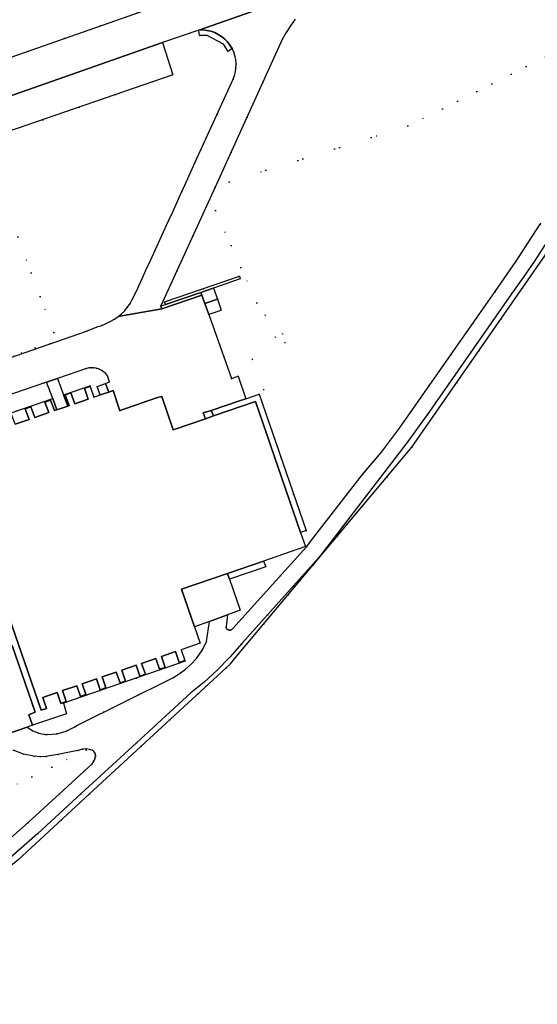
# Model space of a CAD drawing. Header units: metres. Extents: x 174791 to 179073, y 406431 to 409043.
# Tile 232 of 256: x 177705 to 177792, y 406965 to 407130. Entities that reach past the tile are written whole.
import ezdxf

# ---------------------------------------------------------------- set-up
doc = ezdxf.new("R2010")
doc.units = ezdxf.units.M
doc.linetypes.add('DOT', pattern=[6.35, 0, -6.35])
for name, color, linetype in [('panden', 254, 'Continuous'), ('scheiding_hek', 254, 'Continuous'), ('terreindeelbegroeid', 254, 'DOT'), ('wegdeel_molgoot', 254, 'Continuous'), ('wegdeel_parkeervlak', 254, 'Continuous'), ('wegdeel_rijbaan', 254, 'Continuous'), ('wegdeel_voetpad', 254, 'Continuous')]:
    doc.layers.add(name, color=color, linetype=linetype)

msp = doc.modelspace()

# ---------------------------------------------------------------- linework, layer by layer
at = {"layer": 'panden'}
msp.add_polyline3d([(177704.547, 407061.973, 0), (177706.861, 407062.766, 0), (177706.217, 407064.541, 0), (177707.168, 407064.886, 0), (177707.818, 407063.094, 0), (177710.155, 407063.894, 0), (177709.515, 407065.658, 0), (177710.466, 407066.004, 0), (177711.112, 407064.222, 0), (177711.541, 407064.369, 0), (177713.361, 407064.993, 0), (177713.576, 407065.066, 0), (177712.917, 407066.882, 0), (177713.868, 407067.227, 0), (177714.533, 407065.394, 0), (177716.762, 407066.158, 0), (177716.176, 407067.98, 0), (177717.12, 407068.283, 0), (177717.7, 407066.479, 0), (177718.783, 407066.85, 0), (177720.218, 407067.342, 0), (177720.935, 407067.588, 0), (177722.094, 407064.204, 0), (177722.391, 407064.342, 0), (177725.209, 407065.318, 0), (177725.49, 407065.417, 0), (177728.396, 407066.421, 0), (177729.139, 407066.58, 0), (177731.028, 407061.019, 0), (177736.42, 407062.874, 0), (177737.769, 407063.338, 0), (177744.822, 407065.764, 0), (177752.384, 407043.812, 0), (177753.198, 407041.449, 0), (177746.157, 407039.024, 0), (177740.106, 407036.939, 0), (177732.412, 407034.289, 0), (177734.583, 407027.986, 0), (177735.525, 407025.252, 0), (177732.352, 407024.159, 0), (177732.966, 407022.375, 0), (177732.038, 407022.02, 0), (177731.413, 407023.835, 0), (177729.052, 407023.022, 0), (177729.685, 407021.186, 0), (177728.721, 407020.876, 0), (177728.095, 407022.693, 0), (177725.729, 407021.878, 0), (177726.357, 407020.056, 0), (177725.422, 407019.742, 0), (177724.797, 407021.557, 0), (177722.413, 407020.735, 0), (177723.041, 407018.912, 0), (177722.113, 407018.588, 0), (177721.484, 407020.415, 0), (177719.108, 407019.597, 0), (177719.734, 407017.778, 0), (177718.79, 407017.454, 0), (177718.164, 407019.271, 0), (177715.775, 407018.449, 0), (177716.402, 407016.63, 0), (177715.477, 407016.335, 0), (177714.858, 407018.133, 0), (177712.473, 407017.311, 0), (177713.104, 407015.48, 0), (177712.6, 407015.309, 0), (177712.185, 407015.168, 0), (177711.556, 407016.995, 0), (177709.169, 407016.173, 0), (177709.804, 407014.328, 0), (177708.869, 407014.007, 0), (177692.943, 407060.014, 0)], dxfattribs=at)
at = {"layer": 'scheiding_hek'}
msp.add_line((177716.977, 407000), (177739.883, 407021.144), dxfattribs=at)
for points in [[(177741.542, 407022.926, 0), (177771.019, 407058.101, 0), (177793.324, 407090.141, 0), (177889.941, 407250, 0)], [(177739.883, 407021.144, 0), (177740.618, 407021.823, 0), (177741.542, 407022.926, 0)], [(177716.977, 407000, 0), (177704.947, 406988.895, 0), (177673.965, 406964.066, 0)]]:
    msp.add_polyline3d(points, dxfattribs=at)
at = {"layer": 'terreindeelbegroeid'}
for points in [[(177743.248, 407137.294, 0), (177650.179, 407104.673, 0), (177641.887, 407101.52, 0), (177639.219, 407100.774, 0), (177638.14, 407100.718, 0), (177637.06, 407100.733, 0), (177635.984, 407100.818, 0), (177634.915, 407100.973, 0), (177633.858, 407101.198, 0), (177632.819, 407101.492, 0), (177631.849, 407101.834, 0), (177630.902, 407102.237, 0), (177629.982, 407102.697, 0), (177629.093, 407103.214, 0), (177628.237, 407103.786, 0), (177627.419, 407104.409, 0), (177626.641, 407105.083, 0), (177625.907, 407105.803, 0), (177602.046, 407174.372, 0)], [(177807.51, 407130.543, 0), (177770.392, 407111.932, 0), (177740.425, 407102.575, 0), (177738.106, 407097.779, 0), (177745.026, 407082.314, 0), (177746.519, 407080.194, 0), (177748.139, 407076.528, 0), (177749.375, 407077.146, 0), (177749.79, 407075.585, 0), (177744.268, 407072.848, 0), (177746.248, 407067.724, 0), (177745.439, 407066.98, 0), (177743.191, 407066.215, 0), (177741.89, 407069.997, 0), (177740.786, 407069.609, 0), (177737.022, 407080.322, 0), (177738.994, 407081.011, 0), (177739.017, 407081.247, 0), (177738.43, 407082.906, 0), (177737.796, 407084.765, 0), (177742.274, 407086.291, 0), (177742.136, 407086.74, 0), (177729.589, 407082.468, 0), (177729.722, 407082.016, 0), (177728.952, 407081.781, 0), (177738.078, 407101.678, 0), (177749.31, 407126.416, 0), (177749.976, 407127.594, 0), (177750.705, 407128.734, 0), (177751.496, 407129.833, 0)], [(177793.324, 407090.141, 0), (177771.019, 407058.101, 0), (177741.542, 407022.926, 0), (177740.618, 407021.823, 0), (177739.883, 407021.144, 0), (177716.977, 407000, 0), (177704.947, 406988.895, 0), (177673.965, 406964.066, 0), (177673.627, 406964.517, 0), (177672.821, 406963.965, 0), (177673.163, 406963.508, 0), (177669.797, 406961.294, 0), (177669.466, 406961.716, 0), (177668.665, 406961.163, 0), (177668.943, 406960.808, 0), (177639.322, 406941.864, 0), (177608.274, 406923.287, 0), (177581.062, 406910.363, 0), (177554.219, 406899.809, 0), (177500, 406879.905, 0), (177457.699, 406864.376, 0), (177411.534, 406996.388, 0), (177410.271, 407000, 0), (177365.229, 407128.539, 0)], [(177703.077, 407110.867, 0), (177730.97, 407120.514, 0), (177729.224, 407125.944, 0), (177735.35, 407128.012, 0), (177735.425, 407127.08, 0), (177736.706, 407127.067, 0), (177739.45, 407125.627, 0), (177740.224, 407124.426, 0), (177740.892, 407124.895, 0), (177741.167, 407124.293, 0), (177741.371, 407123.664, 0), (177741.504, 407123.015, 0), (177741.562, 407122.356, 0), (177741.546, 407121.695, 0), (177741.454, 407121.039, 0), (177741.29, 407120.398, 0), (177741.054, 407119.78, 0), (177734.675, 407105.763, 0), (177733.011, 407102.108, 0), (177732.489, 407100.96, 0), (177730.94, 407097.557, 0), (177730.256, 407096.055, 0), (177726.919, 407088.783, 0), (177726.679, 407088.26, 0), (177725.859, 407086.473, 0), (177724.797, 407084.158, 0), (177724.165, 407082.857, 0), (177723.823, 407082.155, 0), (177723.389, 407081.556, 0), (177723.099, 407081.218, 0), (177722.907, 407080.995, 0), (177722.89, 407080.979, 0), (177722.38, 407080.476, 0), (177721.811, 407080.003, 0), (177721.157, 407079.561, 0), (177720.474, 407079.165, 0), (177719.765, 407078.817, 0), (177719.034, 407078.52, 0), (177718.284, 407078.274, 0), (177716.5, 407077.572, 0), (177682.051, 407065.597, 0)], [(177681.123, 407065.57, 0), (177707.886, 407074.746, 0), (177710.994, 407077.316, 0), (177704.949, 407093.345, 0)], [(177672.53, 406964.42, 0), (177694.48, 406981.59, 0), (177702.3, 406988.07, 0), (177708.35, 406993.38, 0), (177715.536, 407000, 0), (177724.85, 407008.58, 0), (177733.97, 407016.93, 0), (177736.197, 407018.745, 0), (177738.32, 407020.68, 0), (177740.493, 407022.886, 0), (177742.54, 407025.21, 0), (177755.48, 407039.67, 0), (177770.22, 407058.83, 0), (177773.6, 407063.55, 0), (177787.75, 407083.82, 0), (177789.716, 407086.526, 0), (177791.6, 407089.29, 0), (177793.756, 407092.673, 0)], [(177704.193, 407007.343, 0), (177705.91, 407006.66, 0), (177707.644, 407006.301, 0), (177708.656, 407006.227, 0), (177709.67, 407006.255, 0), (177711.7, 407006.61, 0), (177715.04, 407007.25, 0), (177715.235, 407007.332, 0), (177715.828, 407007.494, 0), (177716.433, 407007.531, 0), (177717.05, 407007.44, 0), (177717.447, 407007.302, 0), (177717.621, 407007.197, 0), (177717.774, 407007.059, 0), (177717.9, 407006.88, 0), (177717.964, 407006.737, 0), (177718.005, 407006.545, 0), (177718, 407006.305, 0), (177717.91, 407005.92, 0), (177717.862, 407005.777, 0), (177717.723, 407005.486, 0), (177716.443, 407007.364, 0), (177701.546, 407000, 0)]]:
    msp.add_polyline3d(points, dxfattribs=at)
for points in [[(177831.483, 407159.906, 0), (177816.003, 407134.283, 0), (177792.53, 407095.48, 0), (177788.54, 407089.28, 0), (177785.01, 407084.21, 0), (177768.95, 407061.29, 0), (177765.93, 407057.26, 0), (177762.76, 407053.52, 0), (177755.184, 407043.754, 0), (177753.31, 407044.132, 0), (177745.439, 407066.98, 0), (177746.248, 407067.724, 0), (177744.268, 407072.848, 0), (177749.79, 407075.585, 0), (177749.375, 407077.146, 0), (177748.139, 407076.528, 0), (177746.519, 407080.194, 0), (177745.026, 407082.314, 0), (177738.106, 407097.779, 0), (177740.425, 407102.575, 0), (177770.392, 407111.932, 0), (177807.51, 407130.543, 0), (177820.484, 407150.892, 0), (177830.83, 407160.602, 0)], [(177682.903, 407051.88, 0), (177660.512, 407045.453, 0), (177650.64, 407070.982, 0), (177664.379, 407074.745, 0), (177675.626, 407082.594, 0), (177704.949, 407093.345, 0), (177710.994, 407077.316, 0), (177707.886, 407074.746, 0), (177681.123, 407065.57, 0), (177683.375, 407056.505, 0)], [(177719.7, 407068.776, 0), (177718.28, 407068.272, 0), (177718.783, 407066.85, 0), (177717.7, 407066.479, 0), (177717.12, 407068.283, 0), (177717.081, 407068.397, 0), (177712.654, 407066.883, 0), (177711.627, 407069.628, 0), (177716.465, 407071.278, 0), (177716.873, 407071.377, 0), (177717.29, 407071.422, 0), (177717.71, 407071.41, 0), (177718.124, 407071.344, 0), (177718.526, 407071.223, 0), (177718.963, 407071.02, 0), (177719.364, 407070.754, 0), (177719.72, 407070.43, 0), (177720.023, 407070.055, 0), (177720.321, 407069.029, 0)], [(177710.833, 407066.261, 0), (177696.62, 407061.401, 0), (177696.012, 407063.158, 0), (177691.244, 407061.544, 0), (177690.991, 407062.592, 0), (177709.806, 407069.007, 0)], [(177755.184, 407043.754, 0), (177753.35, 407041.39, 0), (177741.01, 407027.74, 0), (177740.921, 407027.607, 0), (177740.843, 407027.531, 0), (177740.755, 407027.476, 0), (177740.657, 407027.441, 0), (177740.549, 407027.427, 0), (177740.39, 407027.44, 0), (177740.228, 407027.488, 0), (177740.126, 407027.542, 0), (177740.042, 407027.613, 0), (177739.976, 407027.7, 0), (177739.927, 407027.804, 0), (177739.89, 407027.97, 0), (177740.123, 407030.014, 0), (177742.266, 407030.799, 0), (177740.447, 407035.971, 0), (177746.534, 407038.064, 0), (177746.157, 407039.024, 0), (177753.198, 407041.449, 0), (177752.384, 407043.812, 0), (177753.31, 407044.132, 0)], [(177706.527, 407011.205, 0), (177707.45, 407011.523, 0), (177713.137, 407013.399, 0), (177712.634, 407015.19, 0), (177733.005, 407022.262, 0), (177732.966, 407022.375, 0), (177732.352, 407024.159, 0), (177735.525, 407025.252, 0), (177734.583, 407027.986, 0), (177737.117, 407028.913, 0), (177736.59, 407025.54, 0), (177735.932, 407024.118, 0), (177734.92, 407022.68, 0), (177734.042, 407021.736, 0), (177733.081, 407020.876, 0), (177732.048, 407020.105, 0), (177730.95, 407019.43, 0), (177714.98, 407011.54, 0), (177714.523, 407011.224, 0), (177713.087, 407010.485, 0), (177711.553, 407010.057, 0), (177709.92, 407009.94, 0), (177709.547, 407009.96, 0), (177708.479, 407010.157, 0), (177707.487, 407010.561, 0)], [(177717.723, 407005.486, 0), (177717.671, 407005.379, 0), (177717.412, 407005.029, 0), (177711.944, 407000, 0), (177706.694, 406995.195, 0), (177700.706, 406989.939, 0), (177696.25, 406986.2, 0), (177686.261, 406978.261, 0), (177686.181, 406978.467, 0), (177682.097, 406990.734, 0), (177684.849, 406991.732, 0), (177681.829, 406998.699, 0), (177684.662, 407000, 0), (177687.517, 407001.311, 0), (177694.244, 407004.4, 0), (177695.474, 407000, 0), (177696.211, 406997.363, 0), (177701.546, 407000, 0), (177716.443, 407007.364, 0)]]:
    msp.add_polyline3d(points, close=True, dxfattribs=at)
at = {"layer": 'wegdeel_molgoot'}
msp.add_polyline3d([(177735.832, 407083.568, 0), (177729.121, 407081.283, 0), (177728.952, 407081.781, 0), (177729.722, 407082.016, 0), (177735.66, 407084.038, 0)], close=True, dxfattribs=at)
at = {"layer": 'wegdeel_parkeervlak'}
msp.add_polyline3d([(177701.314, 407116.168, 0), (177729.224, 407125.944, 0), (177730.97, 407120.514, 0), (177703.077, 407110.867, 0)], close=True, dxfattribs=at)
at = {"layer": 'wegdeel_rijbaan'}
for points in [[(177819.752, 407157.694, 0), (177782.299, 407144.518, 0), (177763.35, 407137.851, 0), (177758.654, 407136.199, 0), (177735.35, 407128.012, 0), (177729.224, 407125.944, 0), (177701.314, 407116.168, 0), (177689.322, 407111.966, 0), (177682.905, 407109.717, 0), (177650.345, 407098.307, 0), (177630.894, 407091.473, 0), (177628.851, 407097.343, 0), (177639.219, 407100.774, 0), (177641.887, 407101.52, 0), (177650.179, 407104.673, 0), (177743.248, 407137.294, 0), (177754.585, 407141.344, 0), (177815.378, 407162.35, 0)], [(177751.496, 407129.833, 0), (177750.705, 407128.734, 0), (177749.976, 407127.594, 0), (177749.31, 407126.416, 0), (177738.078, 407101.678, 0), (177728.952, 407081.781, 0), (177729.121, 407081.283, 0), (177721.811, 407080.003, 0), (177722.38, 407080.476, 0), (177722.89, 407080.979, 0), (177722.907, 407080.995, 0), (177723.099, 407081.218, 0), (177723.389, 407081.556, 0), (177723.823, 407082.155, 0), (177724.165, 407082.857, 0), (177724.797, 407084.158, 0), (177725.859, 407086.473, 0), (177726.679, 407088.26, 0), (177726.919, 407088.783, 0), (177730.256, 407096.055, 0), (177730.94, 407097.557, 0), (177732.489, 407100.96, 0), (177733.011, 407102.108, 0), (177734.675, 407105.763, 0), (177741.054, 407119.78, 0), (177741.29, 407120.398, 0), (177741.454, 407121.039, 0), (177741.546, 407121.695, 0), (177741.562, 407122.356, 0), (177741.504, 407123.015, 0), (177741.371, 407123.664, 0), (177741.167, 407124.293, 0), (177740.892, 407124.895, 0), (177740.546, 407125.471, 0), (177740.136, 407126.003, 0), (177739.667, 407126.485, 0), (177739.147, 407126.909, 0), (177738.581, 407127.272, 0), (177737.978, 407127.567, 0), (177737.344, 407127.791, 0), (177736.69, 407127.941, 0), (177736.022, 407128.015, 0), (177735.35, 407128.012, 0), (177758.654, 407136.199, 0)], [(177701.471, 407009.464, 0), (177706.527, 407011.205, 0), (177707.487, 407010.561, 0), (177708.479, 407010.157, 0), (177709.547, 407009.96, 0), (177709.92, 407009.94, 0), (177711.553, 407010.057, 0), (177713.087, 407010.485, 0), (177714.523, 407011.224, 0), (177714.98, 407011.54, 0), (177730.95, 407019.43, 0), (177732.048, 407020.105, 0), (177733.081, 407020.876, 0), (177734.042, 407021.736, 0), (177734.92, 407022.68, 0), (177735.932, 407024.118, 0), (177736.59, 407025.54, 0), (177737.117, 407028.913, 0), (177740.123, 407030.014, 0), (177739.89, 407027.97, 0), (177739.927, 407027.804, 0), (177739.976, 407027.7, 0), (177740.042, 407027.613, 0), (177740.126, 407027.542, 0), (177740.228, 407027.488, 0), (177740.39, 407027.44, 0), (177740.549, 407027.427, 0), (177740.657, 407027.441, 0), (177740.755, 407027.476, 0), (177740.843, 407027.531, 0), (177740.921, 407027.607, 0), (177741.01, 407027.74, 0), (177753.35, 407041.39, 0), (177755.184, 407043.754, 0), (177762.76, 407053.52, 0), (177765.93, 407057.26, 0), (177768.95, 407061.29, 0), (177785.01, 407084.21, 0), (177788.54, 407089.28, 0), (177792.53, 407095.48, 0)], [(177793.756, 407092.673, 0), (177791.6, 407089.29, 0), (177789.716, 407086.526, 0), (177787.75, 407083.82, 0), (177773.6, 407063.55, 0), (177770.22, 407058.83, 0), (177755.48, 407039.67, 0), (177742.54, 407025.21, 0), (177740.493, 407022.886, 0), (177738.32, 407020.68, 0), (177736.197, 407018.745, 0), (177733.97, 407016.93, 0), (177724.85, 407008.58, 0), (177715.536, 407000, 0), (177708.35, 406993.38, 0), (177702.3, 406988.07, 0), (177694.48, 406981.59, 0), (177672.53, 406964.42, 0)], [(177682.051, 407065.597, 0), (177716.5, 407077.572, 0), (177718.284, 407078.274, 0), (177719.034, 407078.52, 0), (177719.765, 407078.817, 0), (177720.474, 407079.165, 0), (177721.157, 407079.561, 0), (177721.811, 407080.003, 0), (177729.121, 407081.283, 0), (177735.832, 407083.568, 0), (177736.336, 407082.193, 0), (177736.946, 407080.528, 0), (177737.022, 407080.322, 0), (177740.786, 407069.609, 0), (177741.89, 407069.997, 0), (177743.191, 407066.215, 0), (177742.166, 407065.866, 0), (177737.393, 407064.24, 0), (177736.064, 407063.838, 0), (177736.42, 407062.874, 0), (177731.028, 407061.019, 0), (177729.139, 407066.58, 0), (177728.396, 407066.421, 0), (177725.49, 407065.417, 0), (177725.209, 407065.318, 0), (177722.391, 407064.342, 0), (177722.094, 407064.204, 0), (177720.935, 407067.588, 0), (177720.218, 407067.342, 0), (177719.7, 407068.776, 0), (177720.321, 407069.029, 0), (177720.023, 407070.055, 0), (177719.72, 407070.43, 0), (177719.364, 407070.754, 0), (177718.963, 407071.02, 0), (177718.526, 407071.223, 0), (177718.124, 407071.344, 0), (177717.71, 407071.41, 0), (177717.29, 407071.422, 0), (177716.873, 407071.377, 0), (177716.465, 407071.278, 0), (177711.627, 407069.628, 0), (177709.806, 407069.007, 0), (177690.991, 407062.592, 0)], [(177700.706, 406989.939, 0), (177706.694, 406995.195, 0), (177711.944, 407000, 0), (177717.412, 407005.029, 0), (177717.671, 407005.379, 0), (177717.723, 407005.486, 0), (177717.862, 407005.777, 0), (177717.91, 407005.92, 0), (177718, 407006.305, 0), (177718.005, 407006.545, 0), (177717.964, 407006.737, 0), (177717.9, 407006.88, 0), (177717.774, 407007.059, 0), (177717.621, 407007.197, 0), (177717.447, 407007.302, 0), (177717.05, 407007.44, 0), (177716.433, 407007.531, 0), (177715.828, 407007.494, 0), (177715.235, 407007.332, 0), (177715.04, 407007.25, 0), (177711.7, 407006.61, 0), (177709.67, 407006.255, 0), (177708.656, 407006.227, 0), (177707.644, 407006.301, 0), (177705.91, 407006.66, 0), (177704.193, 407007.343, 0)]]:
    msp.add_polyline3d(points, dxfattribs=at)
for points in [[(177740.892, 407124.895, 0), (177740.224, 407124.426, 0), (177739.45, 407125.627, 0), (177736.706, 407127.067, 0), (177735.425, 407127.08, 0), (177735.35, 407128.012, 0), (177736.022, 407128.015, 0), (177736.69, 407127.941, 0), (177737.344, 407127.791, 0), (177737.978, 407127.567, 0), (177738.581, 407127.272, 0), (177739.147, 407126.909, 0), (177739.667, 407126.485, 0), (177740.136, 407126.003, 0), (177740.546, 407125.471, 0)], [(177707.45, 407011.523, 0), (177706.527, 407011.205, 0), (177701.471, 407009.464, 0), (177700.244, 407009.041, 0), (177700.015, 407009.614, 0), (177700.064, 407009.635, 0), (177694.926, 407021.609, 0), (177694.879, 407021.732, 0), (177704.042, 407024.875, 0), (177707.898, 407013.683, 0), (177706.836, 407013.275, 0)]]:
    msp.add_polyline3d(points, close=True, dxfattribs=at)
at = {"layer": 'wegdeel_voetpad'}
for points in [[(177737.796, 407084.765, 0), (177737.751, 407084.75, 0), (177735.66, 407084.038, 0), (177729.722, 407082.016, 0), (177729.589, 407082.468, 0), (177742.136, 407086.74, 0), (177742.274, 407086.291, 0)], [(177738.43, 407082.906, 0), (177736.336, 407082.193, 0), (177735.832, 407083.568, 0), (177735.66, 407084.038, 0), (177737.751, 407084.75, 0), (177737.796, 407084.765, 0)], [(177737.022, 407080.322, 0), (177736.946, 407080.528, 0), (177736.336, 407082.193, 0), (177738.43, 407082.906, 0), (177739.017, 407081.247, 0), (177738.994, 407081.011, 0)], [(177712.654, 407066.883, 0), (177713.361, 407064.993, 0), (177711.541, 407064.369, 0), (177710.833, 407066.261, 0), (177709.806, 407069.007, 0), (177711.627, 407069.628, 0)], [(177717.12, 407068.283, 0), (177716.176, 407067.98, 0), (177716.762, 407066.158, 0), (177714.533, 407065.394, 0), (177713.868, 407067.227, 0), (177712.917, 407066.882, 0), (177713.576, 407065.066, 0), (177713.361, 407064.993, 0), (177712.654, 407066.883, 0), (177717.081, 407068.397, 0)], [(177720.218, 407067.342, 0), (177718.783, 407066.85, 0), (177718.28, 407068.272, 0), (177719.7, 407068.776, 0)], [(177753.31, 407044.132, 0), (177752.384, 407043.812, 0), (177744.822, 407065.764, 0), (177737.769, 407063.338, 0), (177737.393, 407064.24, 0), (177742.166, 407065.866, 0), (177743.191, 407066.215, 0), (177745.439, 407066.98, 0)], [(177711.541, 407064.369, 0), (177711.112, 407064.222, 0), (177710.466, 407066.004, 0), (177709.515, 407065.658, 0), (177710.155, 407063.894, 0), (177707.818, 407063.094, 0), (177707.168, 407064.886, 0), (177706.217, 407064.541, 0), (177706.861, 407062.766, 0), (177704.547, 407061.973, 0), (177703.836, 407063.765, 0), (177702.898, 407063.393, 0), (177703.591, 407061.646, 0), (177701.171, 407060.817, 0), (177700.527, 407062.607, 0), (177699.597, 407062.272, 0), (177700.235, 407060.496, 0), (177697.858, 407059.682, 0), (177697.207, 407061.475, 0), (177696.662, 407061.277, 0), (177696.62, 407061.401, 0), (177710.833, 407066.261, 0)], [(177737.769, 407063.338, 0), (177736.42, 407062.874, 0), (177736.064, 407063.838, 0), (177737.393, 407064.24, 0)], [(177740.447, 407035.971, 0), (177740.106, 407036.939, 0), (177746.157, 407039.024, 0), (177746.534, 407038.064, 0)], [(177740.447, 407035.971, 0), (177742.266, 407030.799, 0), (177740.123, 407030.014, 0), (177737.117, 407028.913, 0), (177734.583, 407027.986, 0), (177732.412, 407034.289, 0), (177740.106, 407036.939, 0)], [(177732.966, 407022.375, 0), (177733.005, 407022.262, 0), (177712.634, 407015.19, 0), (177712.6, 407015.309, 0), (177713.104, 407015.48, 0), (177712.473, 407017.311, 0), (177714.858, 407018.133, 0), (177715.477, 407016.335, 0), (177716.402, 407016.63, 0), (177715.775, 407018.449, 0), (177718.164, 407019.271, 0), (177718.79, 407017.454, 0), (177719.734, 407017.778, 0), (177719.108, 407019.597, 0), (177721.484, 407020.415, 0), (177722.113, 407018.588, 0), (177723.041, 407018.912, 0), (177722.413, 407020.735, 0), (177724.797, 407021.557, 0), (177725.422, 407019.742, 0), (177726.357, 407020.056, 0), (177725.729, 407021.878, 0), (177728.095, 407022.693, 0), (177728.721, 407020.876, 0), (177729.685, 407021.186, 0), (177729.052, 407023.022, 0), (177731.413, 407023.835, 0), (177732.038, 407022.02, 0)]]:
    msp.add_polyline3d(points, close=True, dxfattribs=at)
msp.add_polyline3d([(177692.943, 407060.014, 0), (177708.869, 407014.007, 0), (177709.804, 407014.328, 0), (177709.169, 407016.173, 0), (177711.556, 407016.995, 0), (177712.185, 407015.168, 0), (177712.6, 407015.309, 0), (177712.634, 407015.19, 0), (177713.137, 407013.399, 0), (177707.45, 407011.523, 0), (177706.836, 407013.275, 0), (177707.898, 407013.683, 0), (177704.042, 407024.875, 0)], dxfattribs=at)

doc.saveas('drawing.dxf')
